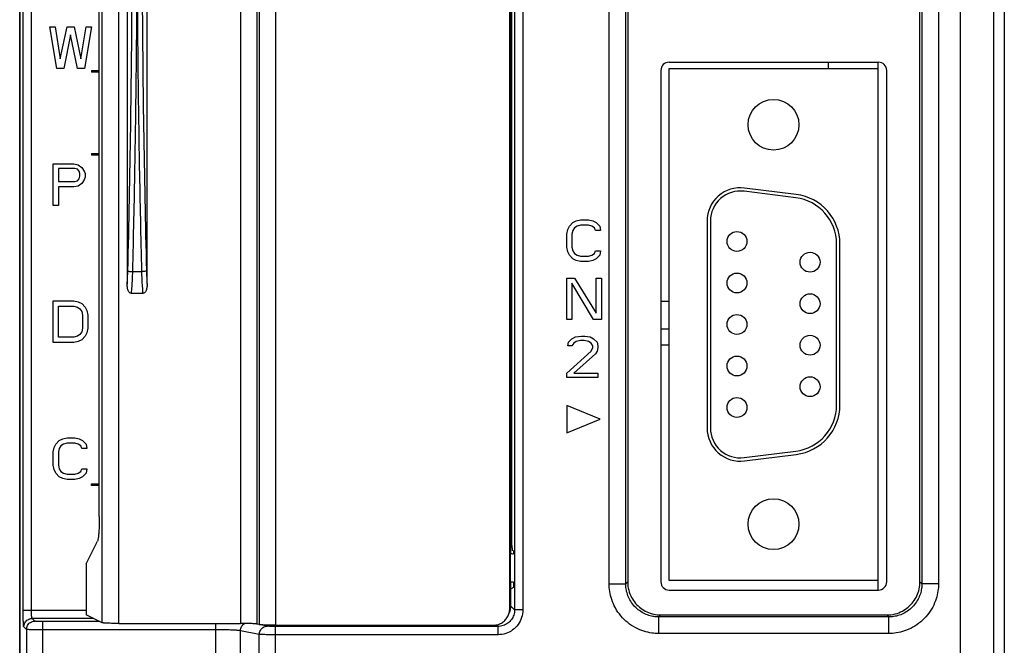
# Model space of a CAD drawing. Extents: x -1 to 1437, y 34 to 468.
# Tile 10 of 34: x 567 to 627, y 204 to 242. Entities that reach past the tile are written whole.
import ezdxf

# ---------------------------------------------------------------- set-up
doc = ezdxf.new("R2010")
doc.units = 0
doc.header["$LTSCALE"] = 23.1
doc.header["$MEASUREMENT"] = 0
doc.layers.get('0').update_dxf_attribs({"linetype": 'CONTINUOUS'})

msp = doc.modelspace()

# ---------------------------------------------------------------- linework, layer by layer
at = {"color": 7, "linetype": 'Continuous'}
for p, q in [((566.703, 179.078), (566.703, 341.078)), ((566.738, 193.159), (566.738, 340.453)), ((626.744, 340.572), (626.744, 179.499)), ((624.081, 180.17), (624.081, 302.21)), ((626.105, 180.138), (626.105, 301.718)), ((602.646, 207.914), (602.646, 297.255)), ((603.658, 207.914), (603.658, 297.255)), ((621.718, 297.255), (621.718, 207.914)), ((622.73, 297.255), (622.73, 207.914)), ((603.778, 297.135), (603.778, 208.034)), ((621.598, 208.034), (621.598, 297.135)), ((572.751, 205.496), (572.751, 293.032)), ((580.163, 293.032), (580.163, 205.496)), ((581.16, 293.068), (581.16, 205.459)), ((581.312, 293.106), (581.312, 205.422)), ((582.309, 293.142), (582.309, 205.385)), ((571.742, 205.536), (571.742, 292.992)), ((566.915, 206.296), (566.915, 292.287)), ((567.421, 206.296), (567.421, 292.287)), ((596.585, 206.399), (596.585, 292.128)), ((596.882, 292.259), (596.882, 206.323)), ((597.388, 292.259), (597.388, 206.323)), ((596.629, 288.771), (596.629, 209.756)), ((596.722, 210.257), (596.722, 288.432)), ((571.557, 212.01), (571.557, 285.905))]:
    msp.add_line(p, q, dxfattribs=at)
at = {"color": 0, "linetype": 'Continuous'}
for p, q in [((573.257, 271.634), (573.257, 226.189)), ((574.472, 226.189), (574.472, 271.634)), ((568.965, 239.341), (568.543, 241.872)), ((568.543, 241.872), (568.859, 241.872)), ((568.859, 241.872), (569.176, 239.933)), ((569.176, 239.933), (569.598, 241.872)), ((569.808, 241.388), (569.387, 239.341)), ((569.598, 241.872), (570.019, 241.872)), ((570.23, 239.341), (569.808, 241.388)), ((570.019, 241.872), (570.441, 239.933)), ((570.441, 239.933), (570.758, 241.872)), ((571.074, 241.872), (570.652, 239.341)), ((570.758, 241.872), (571.074, 241.872)), ((606.309, 239.726), (619.067, 239.726)), ((616.011, 239.726), (616.011, 239.322)), ((619.049, 207.528), (619.049, 239.726)), ((569.387, 239.341), (568.965, 239.341)), ((570.652, 239.341), (570.23, 239.341)), ((571.074, 239.22), (571.557, 239.22)), ((571.074, 239.22), (571.074, 239.118)), ((571.557, 239.118), (571.074, 239.118)), ((605.803, 239.22), (605.803, 208.035)), ((606.291, 239.322), (606.291, 208.137)), ((619.049, 239.322), (606.291, 239.322)), ((619.573, 208.035), (619.573, 239.22)), ((571.074, 234.157), (571.557, 234.157)), ((571.074, 234.157), (571.074, 234.056)), ((571.557, 234.056), (571.074, 234.056)), ((568.745, 230.988), (568.745, 233.519)), ((568.745, 233.519), (570.011, 233.519)), ((569.062, 233.25), (569.062, 232.442)), ((570.064, 233.25), (569.062, 233.25)), ((570.011, 233.519), (570.275, 233.465)), ((570.222, 233.196), (570.064, 233.25)), ((570.327, 233.088), (570.222, 233.196)), ((570.275, 233.465), (570.486, 233.304)), ((570.38, 232.927), (570.327, 233.088)), ((570.486, 233.304), (570.644, 233.088)), ((570.644, 233.088), (570.697, 232.927)), ((569.062, 232.442), (570.064, 232.442)), ((570.064, 232.442), (570.222, 232.496)), ((570.222, 232.496), (570.327, 232.604)), ((570.327, 232.604), (570.38, 232.765)), ((570.38, 232.765), (570.38, 232.927)), ((570.644, 232.55), (570.486, 232.334)), ((570.697, 232.711), (570.644, 232.55)), ((570.697, 232.927), (570.697, 232.711)), ((569.062, 232.119), (569.062, 230.988)), ((570.011, 232.119), (569.062, 232.119)), ((570.275, 232.173), (570.011, 232.119)), ((570.486, 232.334), (570.275, 232.173)), ((614.034, 231.455), (610.871, 231.851)), ((614.059, 231.656), (610.896, 232.051)), ((569.062, 230.988), (568.745, 230.988)), ((600.435, 229.946), (600.646, 230.053)), ((600.646, 230.053), (600.91, 230.107)), ((600.91, 230.107), (601.384, 230.107)), ((601.384, 230.107), (601.648, 230.053)), ((601.648, 230.053), (601.859, 229.946)), ((608.62, 230.042), (608.62, 217.417)), ((608.823, 230.042), (608.823, 217.417)), ((600.066, 229.245), (600.119, 229.515)), ((600.119, 229.515), (600.224, 229.73)), ((600.224, 229.73), (600.435, 229.946)), ((600.435, 229.461), (600.382, 229.245)), ((600.54, 229.622), (600.435, 229.461)), ((600.699, 229.73), (600.54, 229.622)), ((600.91, 229.784), (600.699, 229.73)), ((601.384, 229.784), (600.91, 229.784)), ((601.595, 229.73), (601.384, 229.784)), ((601.753, 229.622), (601.595, 229.73)), ((601.806, 229.461), (601.753, 229.622)), ((602.122, 229.461), (601.806, 229.461)), ((601.859, 229.946), (602.07, 229.73)), ((602.07, 229.73), (602.122, 229.461)), ((600.066, 228.438), (600.066, 229.245)), ((600.382, 229.245), (600.382, 228.438)), ((600.119, 228.168), (600.066, 228.438)), ((600.224, 227.953), (600.119, 228.168)), ((600.382, 228.438), (600.435, 228.222)), ((600.435, 228.222), (600.54, 228.061)), ((601.753, 228.061), (601.806, 228.222)), ((601.806, 228.222), (602.122, 228.222)), ((602.122, 228.222), (602.07, 227.953)), ((616.518, 218.817), (616.518, 228.642)), ((616.72, 218.817), (616.72, 228.642)), ((600.435, 227.737), (600.224, 227.953)), ((600.646, 227.63), (600.435, 227.737)), ((600.54, 228.061), (600.699, 227.953)), ((600.91, 227.576), (600.646, 227.63)), ((600.699, 227.953), (600.91, 227.899)), ((600.91, 227.899), (601.384, 227.899)), ((601.384, 227.576), (600.91, 227.576)), ((601.384, 227.899), (601.595, 227.953)), ((601.648, 227.63), (601.384, 227.576)), ((601.595, 227.953), (601.753, 228.061)), ((601.859, 227.737), (601.648, 227.63)), ((602.07, 227.953), (601.859, 227.737)), ((573.595, 226.951), (574.133, 226.951)), ((600.066, 224.032), (600.066, 226.563)), ((600.066, 226.563), (600.54, 226.563)), ((600.54, 226.563), (601.859, 224.409)), ((601.859, 224.409), (601.859, 226.563)), ((601.859, 226.563), (602.175, 226.563)), ((602.175, 226.563), (602.175, 224.032)), ((600.382, 226.24), (600.382, 224.032)), ((601.701, 224.032), (600.382, 226.24)), ((568.745, 222.635), (568.745, 225.166)), ((568.745, 225.166), (570.011, 225.166)), ((570.011, 225.166), (570.275, 225.112)), ((574.209, 225.624), (573.519, 225.624)), ((569.062, 222.958), (569.062, 224.843)), ((569.062, 224.843), (570.011, 224.843)), ((570.011, 224.843), (570.222, 224.789)), ((570.222, 224.789), (570.38, 224.681)), ((570.275, 225.112), (570.486, 225.005)), ((570.38, 224.681), (570.486, 224.52)), ((570.486, 225.005), (570.697, 224.789)), ((570.697, 224.789), (570.802, 224.574)), ((570.802, 224.574), (570.855, 224.304)), ((596.629, 225.147), (596.722, 225.147)), ((605.803, 225.147), (606.291, 225.147)), ((570.486, 224.52), (570.538, 224.304)), ((570.538, 224.304), (570.538, 223.497)), ((570.855, 224.304), (570.855, 223.497)), ((600.382, 224.032), (600.066, 224.032)), ((602.175, 224.032), (601.701, 224.032)), ((570.538, 223.497), (570.486, 223.281)), ((570.855, 223.497), (570.802, 223.227)), ((596.629, 223.386), (596.722, 223.387)), ((605.803, 223.466), (606.291, 223.47)), ((570.011, 222.958), (569.062, 222.958)), ((570.222, 223.012), (570.011, 222.958)), ((570.38, 223.12), (570.222, 223.012)), ((570.486, 222.796), (570.275, 222.689)), ((570.486, 223.281), (570.38, 223.12)), ((570.697, 223.012), (570.486, 222.796)), ((570.802, 223.227), (570.697, 223.012)), ((600.171, 222.643), (600.382, 222.858)), ((600.382, 222.858), (600.593, 222.966)), ((600.593, 222.966), (600.962, 223.02)), ((600.962, 223.02), (601.173, 223.02)), ((601.173, 223.02), (601.49, 222.966)), ((601.49, 222.966), (601.701, 222.858)), ((601.701, 222.858), (601.911, 222.643)), ((570.011, 222.635), (568.745, 222.635)), ((570.275, 222.689), (570.011, 222.635)), ((596.722, 222.554), (596.629, 222.555)), ((600.119, 222.427), (600.171, 222.643)), ((600.382, 222.427), (600.119, 222.427)), ((600.488, 222.589), (600.382, 222.427)), ((600.646, 222.696), (600.488, 222.589)), ((600.91, 222.75), (600.646, 222.696)), ((601.12, 222.75), (600.91, 222.75)), ((601.384, 222.696), (601.12, 222.75)), ((601.542, 222.589), (601.384, 222.696)), ((601.648, 222.427), (601.542, 222.589)), ((601.542, 222.104), (601.648, 222.319)), ((601.648, 222.319), (601.648, 222.427)), ((601.911, 222.643), (601.964, 222.427)), ((601.964, 222.319), (601.911, 222.104)), ((601.964, 222.427), (601.964, 222.319)), ((606.291, 222.47), (605.803, 222.475)), ((600.066, 220.758), (601.542, 222.104)), ((601.806, 221.942), (600.488, 220.758)), ((601.911, 222.104), (601.806, 221.942)), ((600.066, 220.488), (600.066, 220.758)), ((601.964, 220.488), (600.066, 220.488)), ((600.488, 220.758), (601.964, 220.758)), ((601.964, 220.758), (601.964, 220.488)), ((600.066, 218.796), (600.066, 217.118)), ((602.091, 217.957), (600.066, 218.796)), ((600.066, 217.118), (602.091, 217.957)), ((569.114, 216.651), (569.325, 216.759)), ((569.325, 216.759), (569.589, 216.813)), ((569.589, 216.813), (570.064, 216.813)), ((570.064, 216.813), (570.327, 216.759)), ((570.327, 216.759), (570.538, 216.651)), ((568.745, 215.951), (568.798, 216.221)), ((568.798, 216.221), (568.904, 216.436)), ((568.904, 216.436), (569.114, 216.651)), ((569.114, 216.167), (569.062, 215.951)), ((569.22, 216.328), (569.114, 216.167)), ((569.378, 216.436), (569.22, 216.328)), ((569.589, 216.49), (569.378, 216.436)), ((570.064, 216.49), (569.589, 216.49)), ((570.275, 216.436), (570.064, 216.49)), ((570.433, 216.328), (570.275, 216.436)), ((570.486, 216.167), (570.433, 216.328)), ((570.802, 216.167), (570.486, 216.167)), ((570.538, 216.651), (570.749, 216.436)), ((570.749, 216.436), (570.802, 216.167)), ((568.745, 215.143), (568.745, 215.951)), ((569.062, 215.951), (569.062, 215.143)), ((610.871, 215.609), (614.034, 216.004)), ((610.896, 215.408), (614.059, 215.803)), ((568.798, 214.874), (568.745, 215.143)), ((569.062, 215.143), (569.114, 214.928)), ((568.904, 214.659), (568.798, 214.874)), ((569.114, 214.443), (568.904, 214.659)), ((569.114, 214.928), (569.22, 214.766)), ((569.325, 214.336), (569.114, 214.443)), ((569.22, 214.766), (569.378, 214.659)), ((569.378, 214.659), (569.589, 214.605)), ((569.589, 214.605), (570.064, 214.605)), ((570.064, 214.605), (570.275, 214.659)), ((570.275, 214.659), (570.433, 214.766)), ((570.538, 214.443), (570.327, 214.336)), ((570.433, 214.766), (570.486, 214.928)), ((570.486, 214.928), (570.802, 214.928)), ((570.749, 214.659), (570.538, 214.443)), ((570.802, 214.928), (570.749, 214.659)), ((569.589, 214.282), (569.325, 214.336)), ((570.064, 214.282), (569.589, 214.282)), ((570.327, 214.336), (570.064, 214.282)), ((571.074, 214.008), (571.557, 214.008)), ((571.074, 213.907), (571.074, 214.008)), ((571.557, 213.907), (571.074, 213.907)), ((570.76, 209.129), (571.447, 210.514)), ((596.612, 209.756), (596.612, 208.018)), ((596.808, 209.916), (596.733, 209.953)), ((570.76, 209.129), (570.76, 206.026)), ((596.818, 208.018), (596.612, 208.018)), ((596.629, 208.018), (596.629, 206.51)), ((596.818, 207.982), (596.818, 208.018)), ((602.646, 207.914), (603.658, 207.914)), ((603.658, 207.914), (603.778, 208.034)), ((606.291, 208.137), (619.049, 208.137)), ((621.718, 207.914), (621.598, 208.034)), ((622.73, 207.914), (621.718, 207.914)), ((596.808, 207.678), (596.629, 207.589)), ((606.309, 207.528), (619.067, 207.528)), ((596.882, 206.323), (596.629, 206.577)), ((566.915, 206.296), (570.76, 206.296)), ((571.742, 205.536), (570.76, 206.026)), ((596.585, 206.399), (596.629, 206.51)), ((597.388, 206.323), (596.882, 206.323)), ((605.682, 205.89), (605.802, 206.01)), ((605.802, 206.01), (619.574, 206.01)), ((619.694, 205.89), (619.574, 206.01)), ((571.233, 205.79), (567.455, 205.79)), ((567.616, 205.629), (567.455, 205.79)), ((571.589, 205.612), (568.122, 205.612)), ((568.122, 192.333), (568.122, 205.612)), ((572.751, 205.496), (580.163, 205.496)), ((578.667, 192.333), (578.667, 205.496)), ((581.312, 205.422), (581.16, 205.459)), ((581.81, 205.326), (581.373, 205.413)), ((582.309, 205.385), (595.571, 205.385)), ((595.87, 205.312), (595.771, 205.411)), ((619.694, 205.89), (605.682, 205.89)), ((605.682, 204.877), (605.682, 205.89)), ((619.694, 204.877), (619.694, 205.89)), ((567.111, 205.123), (566.95, 205.284)), ((567.111, 205.123), (567.111, 193.345)), ((578.667, 205.106), (568.122, 205.106)), ((580.163, 193.382), (580.163, 205.048)), ((581.312, 204.82), (580.163, 205.048)), ((581.312, 193.496), (581.312, 204.82)), ((595.87, 205.312), (582.309, 205.312)), ((582.309, 192.483), (582.309, 205.312)), ((595.87, 204.806), (582.309, 204.806)), ((595.87, 204.806), (595.87, 205.312)), ((619.694, 204.877), (605.682, 204.877))]:
    msp.add_line(p, q, dxfattribs=at)
for centre, radius in [((612.67, 235.91), 1.549), ((610.443, 228.792), 0.607), ((614.898, 227.527), 0.607), ((610.443, 226.261), 0.607), ((614.898, 224.995), 0.607), ((610.443, 223.73), 0.607), ((614.898, 222.464), 0.607), ((610.443, 221.198), 0.607), ((614.898, 219.933), 0.607), ((610.443, 218.667), 0.607), ((612.67, 211.549), 1.549)]:
    msp.add_circle(centre, radius, dxfattribs=at)
for centre, radius, start, end in [((606.309, 239.22), 0.506, 90, 180), ((619.067, 239.22), 0.506, 0, 90), ((610.645, 230.042), 2.025, 82.87498, 180), ((610.645, 230.042), 1.823, 82.87498, 180), ((613.683, 228.642), 2.835, 0, 82.87498), ((613.683, 228.642), 3.038, 0, 82.87498), ((613.683, 218.817), 2.835, 277.12502, 0), ((613.683, 218.817), 3.038, 277.12502, 0), ((610.645, 217.417), 2.025, 180, 277.12502), ((610.645, 217.417), 1.823, 180, 277.12502), ((606.309, 208.035), 0.506, 180, 270), ((619.067, 208.035), 0.506, 270, 0)]:
    msp.add_arc(centre, radius, start, end, dxfattribs=at)
for points, start_tangent, end_tangent in [([(573.296, 226.993), (573.471, 235.722), (573.559, 244.508), (573.559, 253.315), (573.471, 262.102), (573.296, 270.83)], (0.025073, 0.999686), (-0.025073, 0.999686)), ([(574.433, 270.83), (574.258, 262.102), (574.17, 253.315), (574.17, 244.508), (574.258, 235.722), (574.433, 226.993)], (-0.025073, -0.999686), (0.025073, -0.999686)), ([(573.595, 226.951), (573.731, 233.305), (573.821, 239.695), (573.864, 246.107)], (0.025024, 0.999687), (0.003165, 0.999995)), ([(573.864, 246.107), (573.908, 239.695), (573.998, 233.305), (574.133, 226.951)], (0.003165, -0.999995), (0.025024, -0.999687)), ([(573.257, 226.189), (573.281, 226.585), (573.296, 226.993)], (0.074265, 0.997239), (0.025085, 0.999685)), ([(573.296, 226.993), (573.352, 226.974), (573.459, 226.958), (573.595, 226.951)], (0.768815, -0.639471), (0.999698, -0.024576)), ([(574.433, 226.993), (574.377, 226.974), (574.27, 226.958), (574.133, 226.951)], (-0.768891, -0.63938), (-0.999698, -0.024575)), ([(574.433, 226.993), (574.448, 226.585), (574.472, 226.189)], (0.025085, -0.999685), (0.074265, -0.997239)), ([(573.519, 225.624), (573.554, 226.045), (573.58, 226.489), (573.595, 226.951)], (0.096409, 0.995342), (0.022938, 0.999737)), ([(574.133, 226.951), (574.149, 226.489), (574.175, 226.045), (574.209, 225.624)], (0.022938, -0.999737), (0.096409, -0.995342)), ([(573.519, 225.624), (573.448, 225.642), (573.384, 225.691), (573.334, 225.765), (573.298, 225.854), (573.275, 225.955), (573.261, 226.067), (573.257, 226.189)], (-1, -0.000024), (0.000003, 1)), ([(574.472, 226.189), (574.468, 226.068), (574.454, 225.956), (574.43, 225.855), (574.394, 225.765), (574.344, 225.691), (574.281, 225.641), (574.209, 225.624)], (0.000003, -1), (-1, 0.000024)), ([(571.557, 212.01), (571.554, 211.664), (571.543, 211.329), (571.526, 211.035), (571.504, 210.793), (571.477, 210.614), (571.447, 210.514)], (0, -1), (-0.444469, -0.895794)), ([(596.722, 210.257), (596.723, 210.143), (596.726, 210.045), (596.729, 209.978), (596.733, 209.953)], (0, -1), (0.894482, -0.447105)), ([(596.612, 209.756), (596.649, 209.752)], (0.707107, -0.707107), (0.993685, 0.112206)), ([(596.649, 209.752), (596.753, 209.747), (596.817, 209.744)], (0.993685, 0.112206), (0.999767, -0.021605)), ([(596.808, 209.916), (596.811, 209.892), (596.815, 209.826), (596.817, 209.746)], (0.894482, -0.447105), (-0.00824, -0.999966)), ([(596.818, 207.982), (596.817, 207.868), (596.815, 207.769), (596.812, 207.703), (596.808, 207.678)], (0, -1), (-0.894482, -0.447105)), ([(605.682, 204.877), (605.244, 204.909), (604.769, 205.018), (604.265, 205.228), (603.782, 205.545), (603.361, 205.956), (603.029, 206.437), (602.802, 206.951), (602.681, 207.452), (602.646, 207.914)], (-1, 0.000024), (0, 1)), ([(605.682, 205.89), (605.39, 205.911), (605.073, 205.983), (604.737, 206.123), (604.416, 206.334), (604.135, 206.608), (603.913, 206.929), (603.762, 207.272), (603.681, 207.606), (603.658, 207.914)], (-1, -0.000329), (0.000342, 1)), ([(603.778, 208.034), (603.844, 207.521), (604.016, 207.081), (604.263, 206.718), (604.576, 206.423), (604.951, 206.197), (605.368, 206.057), (605.802, 206.01)], (0, -1), (1, 0)), ([(619.574, 206.01), (620.087, 206.076), (620.526, 206.248), (620.889, 206.495), (621.184, 206.808), (621.411, 207.183), (621.551, 207.6), (621.598, 208.034)], (1, 0), (0, 1)), ([(621.718, 207.914), (621.697, 207.622), (621.624, 207.305), (621.484, 206.969), (621.273, 206.647), (620.999, 206.366), (620.679, 206.145), (620.336, 205.994), (620.002, 205.913), (619.694, 205.89)], (0.000329, -1), (-1, 0.000342)), ([(622.73, 207.914), (622.698, 207.476), (622.589, 207), (622.379, 206.496), (622.062, 206.014), (621.651, 205.593), (621.171, 205.261), (620.657, 205.034), (620.156, 204.913), (619.694, 204.877)], (-0.000024, -1), (-1, 0)), ([(566.95, 205.284), (566.944, 205.304), (566.938, 205.352), (566.933, 205.429), (566.928, 205.534), (566.923, 205.662), (566.92, 205.811), (566.917, 205.971), (566.916, 206.136), (566.915, 206.296)], (-0.706954, 0.70726), (-0.000005, 1)), ([(567.455, 205.79), (567.444, 205.824), (567.438, 205.863), (567.433, 205.915), (567.429, 205.979), (567.426, 206.053), (567.423, 206.134), (567.422, 206.216), (567.421, 206.296)], (-0.8945, 0.447069), (-0.000001, 1)), ([(595.571, 205.385), (595.83, 205.419), (596.078, 205.521), (596.288, 205.682), (596.449, 205.892), (596.512, 206.023)], (1, 0), (0.371007, 0.92863)), ([(597.388, 206.323), (597.312, 205.85), (597.096, 205.428), (596.762, 205.095), (596.341, 204.88), (595.87, 204.806)], (0.000528, -1), (-1, -0.000069)), ([(596.512, 206.023), (596.551, 206.14), (596.585, 206.399)], (0.371007, 0.92863), (0, 1)), ([(596.629, 206.51), (596.595, 206.25), (596.557, 206.133)], (0, -1), (-0.371007, -0.92863)), ([(596.882, 206.323), (596.832, 206.008), (596.688, 205.727)], (0.000896, -1), (-0.589505, -0.807765)), ([(566.95, 205.284), (567.018, 205.537), (567.203, 205.722), (567.455, 205.79)], (0.001218, 0.999999), (0.999999, 0.001218)), ([(567.111, 205.123), (567.178, 205.376), (567.364, 205.561), (567.616, 205.629)], (0.001218, 0.999999), (0.999999, 0.001218)), ([(568.122, 205.612), (568.044, 205.612), (567.963, 205.613), (567.882, 205.614), (567.805, 205.616), (567.738, 205.618), (567.685, 205.621), (567.647, 205.624), (567.616, 205.629)], (-1, 0.000001), (-0.706971, 0.707243)), ([(572.751, 205.496), (572.564, 205.496), (572.383, 205.499), (572.216, 205.502), (572.066, 205.507), (571.94, 205.513), (571.842, 205.52), (571.776, 205.528), (571.742, 205.536)], (-1, 0), (-0.894768, 0.446531)), ([(581.16, 205.459), (581.115, 205.466), (581.04, 205.473), (580.939, 205.48), (580.814, 205.485), (580.669, 205.49), (580.509, 205.493), (580.339, 205.495), (580.163, 205.496)], (-0.970685, 0.240355), (-1, 0)), ([(580.163, 205.048), (580.231, 205.3), (580.413, 205.485)], (0.005972, 0.999982), (0.862714, 0.505692)), ([(582.309, 205.385), (582.133, 205.386), (581.962, 205.388), (581.802, 205.391), (581.658, 205.395), (581.533, 205.401), (581.432, 205.407), (581.357, 205.414), (581.312, 205.422)], (-1, 0), (-0.970685, 0.240355)), ([(596.688, 205.727), (596.466, 205.505), (596.185, 205.361), (595.87, 205.312)], (-0.589505, -0.807765), (-1, 0.000568)), ([(568.122, 205.106), (567.965, 205.106), (567.804, 205.107), (567.641, 205.108), (567.487, 205.11), (567.353, 205.112), (567.247, 205.115), (567.172, 205.118), (567.128, 205.12), (567.111, 205.123)], (-1, 0.000002), (-0.894478, 0.447113)), ([(580.163, 205.048), (580.033, 205.066), (579.795, 205.083), (579.471, 205.095), (579.082, 205.103), (578.667, 205.106)], (-0.966786, 0.255589), (-1, -0.00001)), ([(581.312, 204.82), (581.379, 205.072), (581.562, 205.257)], (0.005972, 0.999982), (0.862729, 0.505666)), ([(582.309, 204.806), (582.148, 204.806), (581.983, 204.807), (581.817, 204.808), (581.661, 204.81), (581.528, 204.812), (581.424, 204.815), (581.352, 204.817), (581.312, 204.82)], (-1, -0.000001), (-0.995141, 0.098463)), ([(581.562, 205.257), (581.81, 205.326)], (0.862729, 0.505666), (0.999981, 0.00615)), ([(581.985, 205.316), (581.918, 205.318), (581.866, 205.321), (581.83, 205.323), (581.81, 205.326)], (-0.999577, 0.029073), (-0.980947, 0.194274)), ([(582.228, 205.312), (582.146, 205.312), (582.063, 205.314), (581.985, 205.316)], (-0.999984, 0.005603), (-0.999577, 0.029073)), ([(582.309, 205.312), (582.228, 205.312)], (-1, -0.000001), (-0.999984, 0.005603))]:
    msp.add_spline(points, degree=3, dxfattribs=dict(at, start_tangent=start_tangent, end_tangent=end_tangent))

doc.saveas('drawing.dxf')
